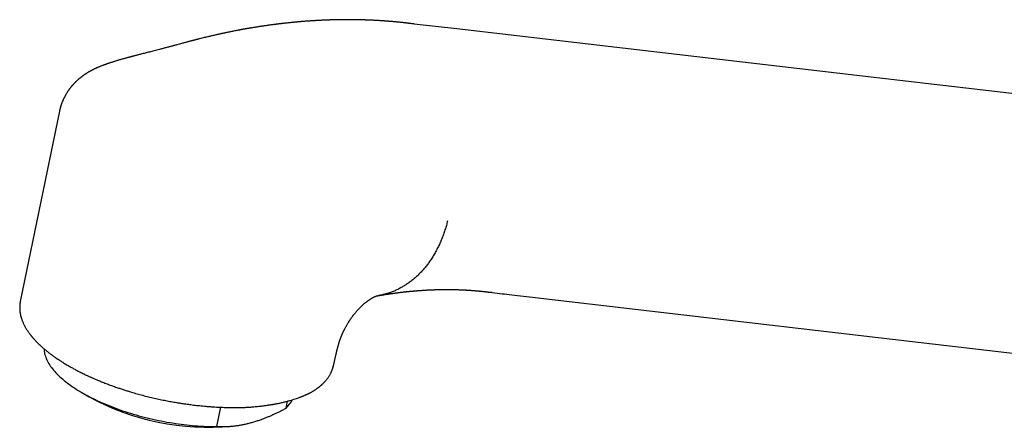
# Model space of a CAD drawing. Header units: millimetres. Extents: x 8 to 974, y 12 to 718.
# Tile 22 of 37: x 662 to 755, y 206 to 245. Entities that reach past the tile are written whole.
import ezdxf

# ---------------------------------------------------------------- set-up
doc = ezdxf.new("R2010")
doc.units = ezdxf.units.MM

msp = doc.modelspace()

# ---------------------------------------------------------------- linework, layer by layer
at = {"color": 7, "linetype": 'Continuous', "lineweight": 30}
for p, q in [((702.886, 243.907), (698.867, 244.375)), ((674.937, 242.003), (674.931, 242.001)), ((665.4, 236.167), (661.702, 218.206)), ((665.401, 236.167), (665.399, 236.152)), ((706.236, 219.055), (706.11, 219.071)), ((710.292, 218.583), (783.477, 210.052)), ((661.705, 218.211), (661.703, 218.206)), ((691.239, 212.127), (691.479, 213.162)), ((691.478, 213.162), (691.479, 213.165)), ((691.224, 212.088), (691.237, 212.134)), ((667.503, 209.626), (668.198, 209.222)), ((680.243, 206.418), (680.618, 208.241)), ((686.791, 208.158), (686.927, 208.819)), ((681.655, 206.451), (681.933, 206.485))]:
    msp.add_line(p, q, dxfattribs=at)
at = {"color": 7, "linetype": 'Continuous', "lineweight": 30, "flags": 128}
for points in [[(776.074, 235.389), (740.623, 239.514), (702.886, 243.907)], [(663.944, 213.748), (663.949, 213.641), (663.96, 213.526), (663.977, 213.41), (664, 213.294), (664.03, 213.176), (664.065, 213.058), (664.106, 212.94), (664.154, 212.82), (664.207, 212.701), (664.267, 212.58), (664.332, 212.46), (664.403, 212.339), (664.48, 212.217), (664.563, 212.096), (664.652, 211.974), (664.746, 211.852), (664.846, 211.73), (664.952, 211.608), (665.063, 211.487), (665.18, 211.365), (665.302, 211.244), (665.43, 211.122), (665.563, 211.002), (665.701, 210.881), (665.844, 210.761), (665.993, 210.642), (666.146, 210.523), (666.305, 210.405), (666.468, 210.287), (666.636, 210.171), (666.809, 210.055), (666.987, 209.94), (667.169, 209.826), (667.355, 209.713), (667.546, 209.601), (667.741, 209.49), (667.94, 209.381), (668.144, 209.272), (668.351, 209.165), (668.562, 209.059), (668.776, 208.955), (668.995, 208.852), (669.216, 208.751), (669.441, 208.651), (669.67, 208.553), (669.901, 208.456), (670.136, 208.361), (670.373, 208.268), (670.613, 208.177), (670.856, 208.088), (671.102, 208), (671.35, 207.915), (671.6, 207.831), (671.852, 207.75), (672.106, 207.671), (672.362, 207.593), (672.62, 207.518), (672.879, 207.445), (673.14, 207.375), (673.402, 207.306), (673.666, 207.24), (673.93, 207.177), (674.196, 207.115), (674.462, 207.056), (674.729, 207), (674.997, 206.946), (675.264, 206.894), (675.532, 206.845), (675.801, 206.799), (676.069, 206.755), (676.337, 206.714), (676.604, 206.675), (676.872, 206.639), (677.138, 206.606), (677.404, 206.575), (677.669, 206.547), (677.933, 206.522), (678.196, 206.499), (678.458, 206.479), (678.718, 206.462), (678.977, 206.448), (679.234, 206.436), (679.489, 206.427), (679.742, 206.421), (679.993, 206.418), (680.243, 206.418)]]:
    msp.add_lwpolyline(points, dxfattribs=at)
at = {"color": 7, "linetype": 'Continuous', "lineweight": 30}
for centre, radius, start, end in [((679.468, 229.89), 23.541, 241.39984, 275.33237), ((685.095, 209.98), 2.489, 312.92931, 335.28441)]:
    msp.add_arc(centre, radius, start, end, dxfattribs=at)
for points, knots in [([(698.883, 244.373), (698.841, 244.378), (698.76, 244.389), (698.645, 244.404), (698.542, 244.417), (698.451, 244.428), (698.373, 244.438), (698.307, 244.446), (698.254, 244.452), (698.2, 244.458), (698.14, 244.465), (698.068, 244.474), (697.994, 244.482), (697.919, 244.49), (697.839, 244.499), (697.75, 244.509), (697.648, 244.52), (697.534, 244.531), (697.423, 244.543), (697.317, 244.553), (697.223, 244.562), (697.134, 244.571), (697.054, 244.578), (696.991, 244.584), (696.942, 244.588), (696.906, 244.592), (696.873, 244.595), (696.835, 244.598), (696.788, 244.602), (696.73, 244.607), (696.662, 244.613), (696.59, 244.619), (696.518, 244.624), (696.431, 244.631), (696.332, 244.639), (696.225, 244.647), (696.134, 244.654), (696.052, 244.66), (695.976, 244.665), (695.901, 244.67), (695.829, 244.675), (695.743, 244.681), (695.636, 244.687), (695.505, 244.695), (695.376, 244.703), (695.252, 244.71), (695.135, 244.716), (695.013, 244.722), (694.887, 244.728), (694.755, 244.734), (694.618, 244.74), (694.502, 244.744), (694.414, 244.747), (694.356, 244.75), (694.31, 244.751), (694.275, 244.752), (694.243, 244.753), (694.209, 244.755), (694.164, 244.756), (694.107, 244.758), (694.037, 244.76), (693.954, 244.762), (693.859, 244.765), (693.756, 244.767), (693.593, 244.771), (693.372, 244.775), (693.15, 244.778), (692.984, 244.779), (692.879, 244.78), (692.785, 244.78), (692.695, 244.781), (692.606, 244.781), (692.513, 244.781), (692.42, 244.781), (692.326, 244.78), (692.23, 244.78), (692.131, 244.779), (692.035, 244.778), (691.937, 244.777), (691.836, 244.775), (691.725, 244.774), (691.614, 244.772), (691.504, 244.769), (691.402, 244.767), (691.307, 244.765), (691.231, 244.763), (691.173, 244.761), (691.133, 244.76), (691.1, 244.759), (691.072, 244.758), (691.042, 244.757), (691.006, 244.756), (690.965, 244.755), (690.912, 244.753), (690.847, 244.751), (690.771, 244.749), (690.692, 244.746), (690.614, 244.743), (690.509, 244.739), (690.381, 244.734), (690.23, 244.727), (690.082, 244.72), (689.955, 244.714), (689.849, 244.708), (689.764, 244.703), (689.677, 244.699), (689.593, 244.694), (689.518, 244.69), (689.457, 244.686), (689.41, 244.683), (689.372, 244.681), (689.335, 244.678), (689.291, 244.676), (689.238, 244.672), (689.175, 244.668), (689.095, 244.663), (688.996, 244.656), (688.877, 244.648), (688.745, 244.638), (688.602, 244.628), (688.463, 244.617), (688.329, 244.606), (688.203, 244.596), (688.092, 244.586), (688.003, 244.578), (687.941, 244.573), (687.89, 244.569), (687.849, 244.565), (687.811, 244.561), (687.769, 244.558), (687.718, 244.553), (687.659, 244.547), (687.59, 244.541), (687.512, 244.533), (687.429, 244.525), (687.314, 244.514), (687.174, 244.5), (687.01, 244.483), (686.863, 244.467), (686.733, 244.453), (686.618, 244.44), (686.509, 244.428), (686.407, 244.416), (686.315, 244.405), (686.241, 244.397), (686.184, 244.39), (686.142, 244.385), (686.104, 244.38), (686.072, 244.376), (686.044, 244.373), (686.017, 244.369), (685.982, 244.365), (685.934, 244.359), (685.871, 244.351), (685.797, 244.342), (685.715, 244.332), (685.63, 244.321), (685.436, 244.295), (685.211, 244.265), (684.96, 244.23), (684.794, 244.206), (684.663, 244.187), (684.566, 244.173), (684.499, 244.163), (684.434, 244.153), (684.368, 244.143), (684.292, 244.132), (684.201, 244.118), (684.094, 244.101), (683.972, 244.082), (683.837, 244.06), (683.687, 244.036), (683.523, 244.009), (683.377, 243.985), (683.285, 243.969), (683.253, 243.964)], [0, 0, 0, 0, 0.008548, 0.016268, 0.02316, 0.029223, 0.034457, 0.038862, 0.042438, 0.045183, 0.049704, 0.054495, 0.059595, 0.06441, 0.069577, 0.075519, 0.082282, 0.089867, 0.098274, 0.104385, 0.110859, 0.116967, 0.122231, 0.126652, 0.129534, 0.131895, 0.133812, 0.136199, 0.139319, 0.143175, 0.147765, 0.152747, 0.157485, 0.161965, 0.170016, 0.177072, 0.182933, 0.188119, 0.193143, 0.198021, 0.202752, 0.207347, 0.21508, 0.22377, 0.233086, 0.240483, 0.248114, 0.256022, 0.264284, 0.272901, 0.281873, 0.291034, 0.295464, 0.299182, 0.302187, 0.304479, 0.306079, 0.308306, 0.311216, 0.31481, 0.31942, 0.324816, 0.330996, 0.337862, 0.344866, 0.362617, 0.380717, 0.387922, 0.394825, 0.400918, 0.406197, 0.412194, 0.418137, 0.424097, 0.430142, 0.436278, 0.442507, 0.449113, 0.454913, 0.461353, 0.468432, 0.476151, 0.482665, 0.48953, 0.495764, 0.500958, 0.504111, 0.506703, 0.508733, 0.510321, 0.512181, 0.514436, 0.517085, 0.520128, 0.524513, 0.529514, 0.534653, 0.539633, 0.544455, 0.554647, 0.564047, 0.57313, 0.58292, 0.588093, 0.593453, 0.598999, 0.604568, 0.609349, 0.61323, 0.61621, 0.618291, 0.620453, 0.623206, 0.626561, 0.630517, 0.635075, 0.641746, 0.649329, 0.657631, 0.666638, 0.676349, 0.683918, 0.691866, 0.70019, 0.704785, 0.708671, 0.711845, 0.714309, 0.716459, 0.71903, 0.722187, 0.725931, 0.730262, 0.73518, 0.740563, 0.745888, 0.756663, 0.766919, 0.776657, 0.784164, 0.791331, 0.798158, 0.804593, 0.810351, 0.815389, 0.818376, 0.821036, 0.82337, 0.825377, 0.827057, 0.828542, 0.830528, 0.833604, 0.8375, 0.842215, 0.847458, 0.852746, 0.85807, 0.883665, 0.894601, 0.904908, 0.91453, 0.918829, 0.922976, 0.92697, 0.930868, 0.935294, 0.941065, 0.947713, 0.955236, 0.963636, 0.972912, 0.983063, 0.994089, 1, 1, 1, 1]), ([(683.254, 243.964), (683.207, 243.956), (683.118, 243.941), (682.993, 243.92), (682.882, 243.9), (682.786, 243.883), (682.704, 243.868), (682.638, 243.856), (682.586, 243.847), (682.55, 243.84), (682.525, 243.836), (682.507, 243.832), (682.488, 243.829), (682.466, 243.825), (682.439, 243.82), (682.401, 243.813), (682.35, 243.803), (682.284, 243.791), (682.166, 243.769), (682.005, 243.738), (681.814, 243.7), (681.64, 243.665), (681.479, 243.632), (681.319, 243.599), (681.18, 243.57), (681.061, 243.545), (680.964, 243.524), (680.869, 243.504), (680.781, 243.485), (680.706, 243.469), (680.648, 243.456), (680.599, 243.445), (680.55, 243.434), (680.491, 243.421), (680.416, 243.404), (680.326, 243.384), (680.206, 243.357), (680.061, 243.324), (679.897, 243.286), (679.737, 243.249), (679.581, 243.212), (679.43, 243.176), (679.258, 243.135), (679.064, 243.088), (678.844, 243.034), (678.663, 242.989), (678.519, 242.952), (678.414, 242.926), (678.316, 242.901), (678.235, 242.881), (678.174, 242.865), (678.128, 242.853), (678.087, 242.842), (678.053, 242.834), (678.022, 242.826), (677.991, 242.818), (677.954, 242.808), (677.902, 242.795), (677.833, 242.777), (677.745, 242.754), (677.644, 242.727), (677.527, 242.697), (677.397, 242.662), (677.252, 242.624), (677.093, 242.581), (676.92, 242.535), (676.8, 242.502), (676.737, 242.485)], [0, 0, 0, 0, 0.021539, 0.040806, 0.057804, 0.072533, 0.084995, 0.095192, 0.103123, 0.108789, 0.111998, 0.114282, 0.11716, 0.12065, 0.124752, 0.129464, 0.138105, 0.148255, 0.15991, 0.192009, 0.222368, 0.248007, 0.272281, 0.296527, 0.321569, 0.336234, 0.35116, 0.366333, 0.380188, 0.391606, 0.400588, 0.407135, 0.413999, 0.423165, 0.434636, 0.448409, 0.464483, 0.489893, 0.51534, 0.540022, 0.563937, 0.587087, 0.609473, 0.643186, 0.67665, 0.710463, 0.726724, 0.743063, 0.758661, 0.771724, 0.780166, 0.787006, 0.792912, 0.799059, 0.802697, 0.80722, 0.81298, 0.819976, 0.831227, 0.844674, 0.860314, 0.878143, 0.898159, 0.920358, 0.944735, 0.971285, 1, 1, 1, 1]), ([(676.736, 242.485), (676.65, 242.461), (676.47, 242.412), (676.192, 242.337), (675.897, 242.257), (675.588, 242.175), (675.267, 242.091), (675.048, 242.034), (674.936, 242.005)], [0, 0, 0, 0, 0.1429959, 0.2994212, 0.463207, 0.6344539, 0.8133142, 1, 1, 1, 1]), ([(674.93, 242.004), (674.858, 241.985), (674.701, 241.944), (674.463, 241.882), (674.22, 241.82), (673.991, 241.762), (673.775, 241.707), (673.572, 241.656), (673.376, 241.607), (673.19, 241.559), (673.013, 241.514), (672.852, 241.472), (672.707, 241.435), (672.579, 241.402), (672.466, 241.372), (672.371, 241.347), (672.291, 241.326), (672.222, 241.308), (672.158, 241.291), (672.089, 241.272), (672.014, 241.252), (671.932, 241.23), (671.844, 241.206), (671.741, 241.178), (671.621, 241.144), (671.485, 241.106), (671.343, 241.066), (671.198, 241.025), (671.054, 240.983), (670.913, 240.941), (670.777, 240.9), (670.646, 240.861), (670.519, 240.821), (670.39, 240.781), (670.255, 240.738), (670.13, 240.697), (670.02, 240.66), (669.927, 240.628), (669.84, 240.598), (669.774, 240.575), (669.727, 240.558), (669.694, 240.546), (669.657, 240.533), (669.614, 240.517), (669.563, 240.498), (669.489, 240.47), (669.396, 240.434), (669.285, 240.39), (669.178, 240.346), (669.078, 240.304), (668.987, 240.265), (668.901, 240.227), (668.832, 240.195), (668.778, 240.17), (668.737, 240.151), (668.694, 240.13), (668.646, 240.107), (668.595, 240.082), (668.546, 240.057), (668.503, 240.035), (668.467, 240.017), (668.43, 239.997), (668.386, 239.974), (668.338, 239.948), (668.289, 239.921), (668.243, 239.896), (668.201, 239.872), (668.162, 239.849), (668.127, 239.829), (668.096, 239.81), (668.066, 239.792), (668.033, 239.772), (667.993, 239.748), (667.945, 239.718), (667.896, 239.686), (667.85, 239.657), (667.809, 239.629), (667.769, 239.602), (667.723, 239.571), (667.669, 239.533), (667.609, 239.49), (667.552, 239.448), (667.501, 239.41), (667.456, 239.375), (667.412, 239.341), (667.364, 239.303), (667.313, 239.261), (667.261, 239.218), (667.214, 239.178), (667.171, 239.142), (667.129, 239.105), (667.084, 239.064), (667.033, 239.017), (666.976, 238.965), (666.923, 238.913), (666.875, 238.865), (666.833, 238.824), (666.794, 238.784), (666.753, 238.74), (666.707, 238.692), (666.66, 238.64), (666.613, 238.587), (666.566, 238.533), (666.52, 238.479), (666.474, 238.422), (666.428, 238.365), (666.379, 238.302), (666.325, 238.231), (666.269, 238.153), (666.215, 238.075), (666.163, 237.997), (666.112, 237.918), (666.061, 237.833), (666.02, 237.762), (665.99, 237.709), (665.971, 237.674), (665.951, 237.636), (665.926, 237.588), (665.904, 237.545), (665.891, 237.517), (665.889, 237.511)], [0, 0, 0, 0, 0.0223305, 0.0485874, 0.0734159, 0.0968405, 0.1188798, 0.1395473, 0.1588519, 0.1785186, 0.1965444, 0.2129278, 0.2276643, 0.2407474, 0.2521462, 0.2618827, 0.2699488, 0.2764656, 0.2828113, 0.2893617, 0.2973467, 0.3056202, 0.314299, 0.3239425, 0.33679, 0.3508589, 0.3652996, 0.3800611, 0.394979, 0.4094103, 0.4232889, 0.4366405, 0.4495227, 0.4622285, 0.4758826, 0.4904285, 0.5000314, 0.5095671, 0.518753, 0.5265376, 0.5300125, 0.5331, 0.5366551, 0.5410783, 0.546374, 0.552141, 0.5637534, 0.5749004, 0.5860837, 0.596726, 0.6057507, 0.6143625, 0.6232219, 0.6272271, 0.6313468, 0.6358753, 0.6408648, 0.6463188, 0.6518376, 0.6564311, 0.6598036, 0.6634777, 0.6680952, 0.6735648, 0.6788397, 0.683633, 0.6883083, 0.6924171, 0.6961514, 0.6995693, 0.7026689, 0.7058891, 0.7100901, 0.7158052, 0.7214117, 0.7264467, 0.7309513, 0.7351242, 0.7401383, 0.7463447, 0.7538765, 0.7607431, 0.7666043, 0.7718977, 0.776919, 0.7826368, 0.7894315, 0.7959703, 0.8019432, 0.8073435, 0.8121701, 0.8180913, 0.8249246, 0.832427, 0.8403847, 0.8466878, 0.8520493, 0.8572733, 0.8628357, 0.8693502, 0.8763342, 0.8831193, 0.8895579, 0.8967436, 0.9034763, 0.9102949, 0.9173933, 0.9258268, 0.9351111, 0.9439554, 0.9519054, 0.9604644, 0.9690327, 0.9780199, 0.9815063, 0.9848184, 0.9880456, 0.9924343, 0.9983588, 1, 1, 1, 1]), ([(665.899, 237.532), (665.898, 237.53), (665.893, 237.52), (665.883, 237.5), (665.868, 237.473), (665.852, 237.442), (665.833, 237.404), (665.813, 237.364), (665.793, 237.323), (665.771, 237.276), (665.745, 237.22), (665.716, 237.155), (665.686, 237.087), (665.66, 237.023), (665.632, 236.953), (665.602, 236.873), (665.569, 236.78), (665.537, 236.686), (665.511, 236.603), (665.489, 236.529), (665.471, 236.464), (665.456, 236.407), (665.442, 236.354), (665.429, 236.299), (665.413, 236.23), (665.402, 236.179), (665.396, 236.151)], [0, 0, 0, 0, 0.008796, 0.049215, 0.084742, 0.11833, 0.146137, 0.173223, 0.202461, 0.235295, 0.273588, 0.323139, 0.372202, 0.416952, 0.456075, 0.518327, 0.582647, 0.645322, 0.708713, 0.749986, 0.794725, 0.836892, 0.863992, 0.900177, 0.945521, 1, 1, 1, 1]), ([(702.015, 225.819), (701.978, 225.675), (701.903, 225.385), (701.773, 224.956), (701.628, 224.531), (701.466, 224.109), (701.29, 223.696), (701.098, 223.293), (700.892, 222.9), (700.67, 222.517), (700.44, 222.157), (700.203, 221.82), (699.961, 221.504), (699.708, 221.202), (699.443, 220.913), (699.166, 220.638), (698.879, 220.379), (698.582, 220.137), (698.276, 219.911), (697.961, 219.703), (697.638, 219.514), (697.309, 219.343), (696.973, 219.191), (696.631, 219.06), (696.286, 218.947), (695.936, 218.856), (695.687, 218.801), (695.554, 218.781), (695.539, 218.779)], [0, 0, 0, 0, 0.038502, 0.077609, 0.117303, 0.157563, 0.198366, 0.238944, 0.279994, 0.321486, 0.363389, 0.401811, 0.440518, 0.479482, 0.518673, 0.558062, 0.597616, 0.637304, 0.677093, 0.716949, 0.756839, 0.796728, 0.836584, 0.876372, 0.916059, 0.955612, 0.995, 1, 1, 1, 1]), ([(695.539, 218.778), (695.565, 218.782), (695.614, 218.791), (695.68, 218.802), (695.735, 218.811), (695.778, 218.818), (695.811, 218.823), (695.837, 218.827), (695.86, 218.831), (695.893, 218.837), (695.939, 218.844), (696.001, 218.854), (696.079, 218.866), (696.171, 218.881), (696.271, 218.896), (696.364, 218.91), (696.444, 218.922), (696.512, 218.932), (696.572, 218.941), (696.632, 218.949), (696.697, 218.959), (696.768, 218.969), (696.844, 218.979), (696.923, 218.99), (696.999, 219), (697.072, 219.01), (697.14, 219.019), (697.202, 219.027), (697.262, 219.035), (697.32, 219.043), (697.383, 219.05), (697.457, 219.06), (697.541, 219.07), (697.633, 219.081), (697.722, 219.092), (697.797, 219.1), (697.858, 219.107), (697.906, 219.113), (697.95, 219.118), (697.993, 219.122), (698.036, 219.127), (698.08, 219.132), (698.126, 219.137), (698.178, 219.142), (698.236, 219.148), (698.297, 219.155), (698.354, 219.16), (698.407, 219.166), (698.454, 219.17), (698.496, 219.174), (698.534, 219.178), (698.57, 219.182), (698.607, 219.185), (698.645, 219.189), (698.698, 219.193), (698.768, 219.2), (698.854, 219.208), (698.939, 219.215), (699.02, 219.222), (699.096, 219.228), (699.172, 219.234), (699.244, 219.24), (699.311, 219.245), (699.393, 219.251), (699.502, 219.259), (699.636, 219.268), (699.781, 219.277), (699.903, 219.285), (700, 219.29), (700.068, 219.294), (700.135, 219.298), (700.204, 219.301), (700.276, 219.305), (700.345, 219.308), (700.41, 219.311), (700.469, 219.314), (700.524, 219.316), (700.574, 219.318), (700.621, 219.32), (700.669, 219.322), (700.723, 219.324), (700.784, 219.326), (700.848, 219.328), (700.91, 219.33), (700.968, 219.332), (701.023, 219.333), (701.073, 219.335), (701.123, 219.336), (701.175, 219.337), (701.233, 219.338), (701.293, 219.34), (701.351, 219.341), (701.416, 219.342), (701.485, 219.343), (701.558, 219.344), (701.637, 219.344), (701.722, 219.345), (701.798, 219.346), (701.854, 219.346), (701.892, 219.346), (701.933, 219.346), (702.006, 219.346), (702.105, 219.345), (702.214, 219.345), (702.315, 219.344), (702.412, 219.342), (702.512, 219.341), (702.607, 219.339), (702.718, 219.337), (702.845, 219.333), (702.984, 219.329), (703.123, 219.324), (703.258, 219.319), (703.37, 219.314), (703.45, 219.311), (703.503, 219.308), (703.556, 219.305), (703.612, 219.303), (703.672, 219.299), (703.736, 219.296), (703.805, 219.292), (703.874, 219.288), (703.949, 219.283), (704.027, 219.278), (704.109, 219.273), (704.186, 219.267), (704.263, 219.262), (704.341, 219.256), (704.423, 219.25), (704.509, 219.243), (704.581, 219.237), (704.637, 219.232), (704.676, 219.229), (704.718, 219.225), (704.766, 219.221), (704.818, 219.216), (704.871, 219.211), (704.921, 219.207), (704.966, 219.203), (705.007, 219.199), (705.046, 219.195), (705.086, 219.191), (705.133, 219.186), (705.189, 219.18), (705.251, 219.174), (705.312, 219.167), (705.364, 219.162), (705.41, 219.157), (705.453, 219.152), (705.5, 219.147), (705.549, 219.141), (705.594, 219.136), (705.637, 219.131), (705.68, 219.126), (705.724, 219.12), (705.772, 219.114), (705.823, 219.108), (705.865, 219.103), (705.897, 219.099), (705.92, 219.096), (705.944, 219.093), (705.974, 219.089), (706.012, 219.084), (706.058, 219.078), (706.092, 219.074), (706.11, 219.071)], [0, 0, 0, 0, 0.0067269, 0.0124603, 0.0172016, 0.0209516, 0.0237113, 0.0256797, 0.0276576, 0.029729, 0.0343728, 0.0395988, 0.0456893, 0.0548156, 0.0635324, 0.0716699, 0.0791924, 0.0845481, 0.0894991, 0.0946975, 0.1002446, 0.1065187, 0.1134142, 0.1203461, 0.1270379, 0.1333989, 0.1394875, 0.1450192, 0.1499939, 0.15511, 0.1605329, 0.1665744, 0.1746613, 0.1829431, 0.1908831, 0.1983296, 0.2029747, 0.2072346, 0.2111215, 0.2149122, 0.218685, 0.2226312, 0.2265161, 0.2311828, 0.2366262, 0.2421751, 0.247355, 0.2520393, 0.2564345, 0.2600852, 0.2633972, 0.2666915, 0.269968, 0.2733219, 0.2769608, 0.2843331, 0.2923214, 0.3005082, 0.3074333, 0.3143524, 0.3214157, 0.3280665, 0.3340509, 0.3398036, 0.3508613, 0.3638841, 0.3769964, 0.3909481, 0.3977896, 0.403863, 0.4100563, 0.4164621, 0.4231244, 0.4302178, 0.4357849, 0.4412942, 0.4466867, 0.4514468, 0.4554349, 0.459831, 0.4650355, 0.4705137, 0.477044, 0.4830833, 0.4884305, 0.493503, 0.4986214, 0.5027058, 0.5077009, 0.5135361, 0.5193385, 0.5248564, 0.5300985, 0.5377803, 0.5447857, 0.5511343, 0.5603347, 0.5695161, 0.5730487, 0.5765267, 0.5803369, 0.5849075, 0.5977936, 0.6089602, 0.6167319, 0.6271764, 0.6370165, 0.6462816, 0.6551589, 0.6697798, 0.683569, 0.6961671, 0.7109352, 0.7239333, 0.7294425, 0.7346162, 0.7398438, 0.7453847, 0.751293, 0.7577015, 0.7648222, 0.7720042, 0.7784073, 0.787271, 0.7955631, 0.803093, 0.810507, 0.8188471, 0.8269124, 0.8354176, 0.8447929, 0.8488152, 0.8524461, 0.8566797, 0.8616798, 0.8670934, 0.872689, 0.8777673, 0.882464, 0.8864286, 0.8903922, 0.8944218, 0.8984994, 0.9049787, 0.9114609, 0.9177767, 0.9237584, 0.9273962, 0.9318208, 0.9370106, 0.9421339, 0.9467712, 0.9509892, 0.9555535, 0.9599102, 0.9647531, 0.9700664, 0.975078, 0.9776248, 0.9799806, 0.9823487, 0.98549, 0.9894781, 0.9943143, 1, 1, 1, 1]), ([(691.481, 213.165), (691.485, 213.18), (691.495, 213.227), (691.512, 213.302), (691.532, 213.386), (691.549, 213.461), (691.564, 213.524), (691.577, 213.575), (691.587, 213.618), (691.597, 213.661), (691.61, 213.711), (691.624, 213.767), (691.639, 213.829), (691.655, 213.889), (691.67, 213.945), (691.682, 213.991), (691.693, 214.032), (691.705, 214.073), (691.718, 214.119), (691.733, 214.171), (691.748, 214.223), (691.762, 214.269), (691.775, 214.31), (691.788, 214.352), (691.803, 214.401), (691.822, 214.457), (691.842, 214.517), (691.863, 214.576), (691.882, 214.629), (691.899, 214.678), (691.917, 214.725), (691.937, 214.779), (691.96, 214.838), (691.986, 214.905), (692.016, 214.979), (692.046, 215.05), (692.073, 215.114), (692.096, 215.165), (692.115, 215.21), (692.131, 215.245), (692.144, 215.272), (692.154, 215.295), (692.165, 215.318), (692.177, 215.344), (692.19, 215.372), (692.21, 215.415), (692.239, 215.475), (692.28, 215.556), (692.329, 215.654), (692.385, 215.759), (692.445, 215.87), (692.509, 215.984), (692.582, 216.108), (692.65, 216.219), (692.707, 216.311), (692.748, 216.374), (692.78, 216.424), (692.805, 216.462), (692.827, 216.494), (692.85, 216.529), (692.885, 216.581), (692.932, 216.648), (692.986, 216.725), (693.037, 216.795), (693.083, 216.856), (693.13, 216.919), (693.18, 216.984), (693.234, 217.053), (693.29, 217.122), (693.352, 217.197), (693.421, 217.278), (693.498, 217.366), (693.585, 217.462), (693.68, 217.562), (693.765, 217.649), (693.84, 217.722), (693.9, 217.78), (693.956, 217.832), (694.011, 217.882), (694.067, 217.932), (694.129, 217.986), (694.191, 218.038), (694.246, 218.083), (694.294, 218.121), (694.336, 218.155), (694.381, 218.19), (694.424, 218.222), (694.463, 218.251), (694.492, 218.273), (694.517, 218.291), (694.54, 218.307), (694.566, 218.325), (694.602, 218.35), (694.643, 218.378), (694.685, 218.406), (694.724, 218.432), (694.768, 218.46), (694.815, 218.489), (694.863, 218.518), (694.909, 218.544), (694.952, 218.569), (694.988, 218.589), (695.018, 218.605), (695.043, 218.618), (695.064, 218.629), (695.083, 218.638), (695.104, 218.649), (695.125, 218.659), (695.144, 218.668), (695.162, 218.677), (695.181, 218.686), (695.202, 218.695), (695.222, 218.703), (695.239, 218.71), (695.254, 218.717), (695.266, 218.722), (695.278, 218.726), (695.29, 218.731), (695.301, 218.735), (695.308, 218.737), (695.308, 218.737), (695.305, 218.736), (695.3, 218.734), (695.297, 218.734), (695.297, 218.734), (695.3, 218.735), (695.306, 218.736), (695.311, 218.737), (695.319, 218.739), (695.329, 218.74), (695.339, 218.742), (695.348, 218.744), (695.359, 218.746), (695.373, 218.749), (695.388, 218.752), (695.399, 218.754), (695.411, 218.756), (695.428, 218.759), (695.451, 218.763), (695.482, 218.768), (695.513, 218.773), (695.534, 218.777), (695.541, 218.778)], [0, 0, 0, 0, 0.004328, 0.012902, 0.020808, 0.02805, 0.034343, 0.039327, 0.043052, 0.04743, 0.052887, 0.059138, 0.065841, 0.073002, 0.078873, 0.083937, 0.088195, 0.092682, 0.098098, 0.104248, 0.110664, 0.115897, 0.120536, 0.124879, 0.1307, 0.137387, 0.144366, 0.151191, 0.15732, 0.162054, 0.167077, 0.172754, 0.179097, 0.185902, 0.193522, 0.20196, 0.207316, 0.212738, 0.217205, 0.220585, 0.223191, 0.225082, 0.22723, 0.229635, 0.2323, 0.235224, 0.241528, 0.248866, 0.257688, 0.268069, 0.277326, 0.287557, 0.298769, 0.310851, 0.317873, 0.323678, 0.328265, 0.331635, 0.334079, 0.33724, 0.34138, 0.348808, 0.356513, 0.363388, 0.369436, 0.374762, 0.382503, 0.389393, 0.397042, 0.405555, 0.414929, 0.425164, 0.437545, 0.450783, 0.464879, 0.473586, 0.482579, 0.490943, 0.498083, 0.50748, 0.517274, 0.527298, 0.537279, 0.544278, 0.551224, 0.558884, 0.567714, 0.574178, 0.57973, 0.584035, 0.587826, 0.592813, 0.599039, 0.608791, 0.617308, 0.624616, 0.633545, 0.646089, 0.656351, 0.667082, 0.679903, 0.689202, 0.697129, 0.704797, 0.710273, 0.715614, 0.72238, 0.729639, 0.736727, 0.742858, 0.74974, 0.759265, 0.768874, 0.777821, 0.786776, 0.795636, 0.804413, 0.813119, 0.831165, 0.849017, 0.86629, 0.879146, 0.892475, 0.905361, 0.917689, 0.929498, 0.934704, 0.940577, 0.946855, 0.952898, 0.957656, 0.96183, 0.965119, 0.96953, 0.974258, 0.977444, 0.979111, 0.981806, 0.985618, 0.990541, 0.996565, 1, 1, 1, 1]), ([(706.236, 219.055), (706.848, 218.984), (708.199, 218.826), (709.552, 218.669), (710.292, 218.583)], [0, 0, 0, 0, 0.452493, 1, 1, 1, 1]), ([(661.704, 218.209), (661.699, 218.184), (661.688, 218.127), (661.677, 218.053), (661.667, 217.982), (661.657, 217.895), (661.65, 217.797), (661.646, 217.693), (661.645, 217.597), (661.647, 217.508), (661.652, 217.416), (661.663, 217.294), (661.682, 217.146), (661.714, 216.971), (661.756, 216.793), (661.805, 216.626), (661.856, 216.475), (661.906, 216.344), (661.957, 216.222), (662.01, 216.105), (662.067, 215.988), (662.131, 215.866), (662.197, 215.748), (662.265, 215.633), (662.333, 215.525), (662.406, 215.415), (662.475, 215.315), (662.541, 215.224), (662.602, 215.142), (662.661, 215.065), (662.715, 214.996), (662.762, 214.939), (662.802, 214.89), (662.843, 214.841), (662.885, 214.792), (662.932, 214.738), (662.982, 214.681), (663.039, 214.618), (663.113, 214.538), (663.201, 214.444), (663.301, 214.341), (663.399, 214.245), (663.492, 214.155), (663.581, 214.071), (663.665, 213.994), (663.743, 213.923), (663.817, 213.857), (663.89, 213.794), (663.975, 213.721), (664.077, 213.636), (664.198, 213.537), (664.309, 213.448), (664.407, 213.372), (664.489, 213.309), (664.574, 213.244), (664.663, 213.179), (664.748, 213.116), (664.827, 213.059), (664.895, 213.01), (664.953, 212.97), (665, 212.937), (665.037, 212.911), (665.066, 212.891), (665.094, 212.872), (665.126, 212.85), (665.165, 212.824), (665.206, 212.796), (665.251, 212.765), (665.322, 212.718), (665.422, 212.653), (665.556, 212.566), (665.704, 212.472), (665.865, 212.373), (666.035, 212.271), (666.209, 212.169), (666.426, 212.044), (666.688, 211.898), (666.999, 211.732), (667.273, 211.591), (667.503, 211.477), (667.68, 211.39), (667.847, 211.31), (667.997, 211.239), (668.132, 211.177), (668.252, 211.122), (668.363, 211.072), (668.473, 211.023), (668.588, 210.972), (668.713, 210.918), (668.849, 210.86), (669.004, 210.795), (669.178, 210.722), (669.373, 210.643), (669.577, 210.562), (669.786, 210.481), (670.058, 210.377), (670.394, 210.253), (670.778, 210.118), (671.141, 209.994), (671.488, 209.881), (671.834, 209.772), (672.243, 209.648), (672.717, 209.511), (673.256, 209.365), (673.8, 209.227), (674.347, 209.097), (674.895, 208.976), (675.43, 208.867), (675.947, 208.769), (676.334, 208.702), (676.604, 208.657), (676.767, 208.631), (676.941, 208.603), (677.132, 208.575), (677.34, 208.545), (677.563, 208.514), (677.803, 208.482), (678.059, 208.45), (678.331, 208.418), (678.617, 208.388), (678.916, 208.358), (679.228, 208.33), (679.555, 208.303), (679.776, 208.289), (679.889, 208.281)], [0, 0, 0, 0, 0.004682, 0.010216, 0.016357, 0.022408, 0.03153, 0.040142, 0.0473, 0.05404, 0.060985, 0.068234, 0.081168, 0.094082, 0.107404, 0.121178, 0.131481, 0.141352, 0.150351, 0.158837, 0.167555, 0.176603, 0.186282, 0.194187, 0.20247, 0.21077, 0.218925, 0.225231, 0.231448, 0.237468, 0.242804, 0.247001, 0.250588, 0.253964, 0.258118, 0.261957, 0.266303, 0.271156, 0.276515, 0.284809, 0.292761, 0.300228, 0.30721, 0.313707, 0.319719, 0.325247, 0.330291, 0.335093, 0.340219, 0.347459, 0.355296, 0.363729, 0.36857, 0.373586, 0.37878, 0.384149, 0.389419, 0.39398, 0.397918, 0.401234, 0.403929, 0.406001, 0.407452, 0.408794, 0.410805, 0.41286, 0.415221, 0.417708, 0.420318, 0.426843, 0.434029, 0.441874, 0.450369, 0.459102, 0.467856, 0.476631, 0.491269, 0.505964, 0.520717, 0.529228, 0.537185, 0.54458, 0.551414, 0.557042, 0.562223, 0.566957, 0.57146, 0.576343, 0.58164, 0.587353, 0.593481, 0.600976, 0.60901, 0.617507, 0.625971, 0.634313, 0.650347, 0.665914, 0.679418, 0.692621, 0.705796, 0.71897, 0.738931, 0.75889, 0.778847, 0.798802, 0.818756, 0.83851, 0.856773, 0.874724, 0.880301, 0.886017, 0.892306, 0.899193, 0.906678, 0.914759, 0.923438, 0.932715, 0.94259, 0.953062, 0.96393, 0.975375, 0.987398, 1, 1, 1, 1]), ([(686.191, 208.639), (686.303, 208.665), (686.521, 208.714), (686.832, 208.792), (687.121, 208.87), (687.388, 208.948), (687.634, 209.025), (687.859, 209.1), (688.04, 209.165), (688.184, 209.219), (688.294, 209.262), (688.397, 209.303), (688.492, 209.343), (688.578, 209.38), (688.652, 209.413), (688.714, 209.441), (688.765, 209.465), (688.803, 209.483), (688.828, 209.495), (688.847, 209.504), (688.867, 209.514), (688.894, 209.527), (688.927, 209.543), (688.967, 209.564), (689.013, 209.587), (689.083, 209.624), (689.169, 209.67), (689.267, 209.726), (689.353, 209.777), (689.43, 209.824), (689.502, 209.87), (689.575, 209.918), (689.652, 209.97), (689.731, 210.027), (689.799, 210.077), (689.852, 210.117), (689.888, 210.146), (689.917, 210.168), (689.939, 210.186), (689.958, 210.201), (689.978, 210.217), (690.004, 210.239), (690.036, 210.266), (690.074, 210.299), (690.12, 210.339), (690.169, 210.384), (690.222, 210.433), (690.29, 210.498), (690.371, 210.581), (690.464, 210.682), (690.553, 210.785), (690.635, 210.887), (690.708, 210.986), (690.775, 211.082), (690.839, 211.179), (690.897, 211.276), (690.949, 211.369), (690.984, 211.437), (691.007, 211.484), (691.023, 211.517), (691.042, 211.556), (691.063, 211.603), (691.086, 211.658), (691.111, 211.719), (691.137, 211.787), (691.163, 211.86), (691.189, 211.941), (691.215, 212.03), (691.23, 212.092), (691.238, 212.124)], [0, 0, 0, 0, 0.0410987, 0.0802898, 0.1175249, 0.1527677, 0.1859916, 0.217178, 0.2463139, 0.2632376, 0.2793788, 0.2947364, 0.30931, 0.3226511, 0.334081, 0.3438523, 0.3519648, 0.3584182, 0.361661, 0.3642573, 0.3673647, 0.3716109, 0.376996, 0.3835203, 0.391184, 0.3999221, 0.4180817, 0.4350771, 0.4509082, 0.4640589, 0.4769845, 0.4908188, 0.5055777, 0.5212617, 0.5377605, 0.5467945, 0.5543523, 0.5604336, 0.5650382, 0.5682075, 0.5725283, 0.5781104, 0.5849538, 0.5936862, 0.6038673, 0.6154977, 0.6281238, 0.6410037, 0.6646085, 0.6889888, 0.7140925, 0.7381244, 0.7601967, 0.7814883, 0.8030014, 0.8245991, 0.844652, 0.8626834, 0.8687916, 0.8756266, 0.8839908, 0.8938834, 0.9053029, 0.9182477, 0.9318478, 0.9468097, 0.9631535, 0.9808828, 1, 1, 1, 1]), ([(679.889, 208.281), (679.998, 208.274), (680.208, 208.261), (680.512, 208.246), (680.794, 208.233), (681.056, 208.223), (681.297, 208.216), (681.514, 208.212), (681.708, 208.209), (681.879, 208.208), (682.034, 208.208), (682.171, 208.209), (682.291, 208.21), (682.394, 208.212), (682.479, 208.214), (682.554, 208.216), (682.626, 208.218), (682.701, 208.22), (682.803, 208.223), (682.935, 208.229), (683.098, 208.237), (683.271, 208.247), (683.45, 208.259), (683.649, 208.275), (683.863, 208.294), (684.089, 208.317), (684.31, 208.341), (684.531, 208.368), (684.762, 208.397), (684.97, 208.426), (685.149, 208.452), (685.291, 208.473), (685.42, 208.494), (685.525, 208.511), (685.615, 208.527), (685.701, 208.542), (685.802, 208.56), (685.918, 208.583), (686.05, 208.609), (686.142, 208.629), (686.191, 208.639)], [0, 0, 0, 0, 0.046609, 0.090342, 0.131222, 0.169271, 0.204507, 0.236945, 0.264918, 0.290433, 0.313496, 0.334109, 0.352276, 0.367998, 0.380581, 0.39126, 0.402137, 0.41366, 0.425828, 0.449167, 0.474578, 0.502071, 0.531087, 0.55948, 0.598205, 0.635255, 0.670898, 0.707862, 0.746854, 0.787877, 0.814503, 0.839133, 0.861764, 0.882416, 0.894573, 0.90969, 0.927778, 0.948848, 0.972915, 1, 1, 1, 1]), ([(680.243, 206.418), (680.308, 206.415), (680.476, 206.41), (680.751, 206.408), (681.068, 206.415), (681.388, 206.432), (681.712, 206.459), (682.04, 206.496), (682.371, 206.545), (682.703, 206.605), (683.041, 206.678), (683.387, 206.763), (683.74, 206.862), (684.096, 206.973), (684.43, 207.089), (684.743, 207.206), (685.032, 207.321), (685.323, 207.443), (685.615, 207.573), (685.908, 207.709), (686.202, 207.853), (686.496, 208.001), (686.692, 208.105), (686.791, 208.158)], [0, 0, 0, 0, 0.032291, 0.083619, 0.134946, 0.186367, 0.237787, 0.289404, 0.341052, 0.392196, 0.443374, 0.49657, 0.549765, 0.603115, 0.656465, 0.699249, 0.742034, 0.784887, 0.82774, 0.870779, 0.913818, 0.956909, 1, 1, 1, 1])]:
    msp.add_open_spline(points, degree=3, knots=knots, dxfattribs=at)

doc.saveas('drawing.dxf')
